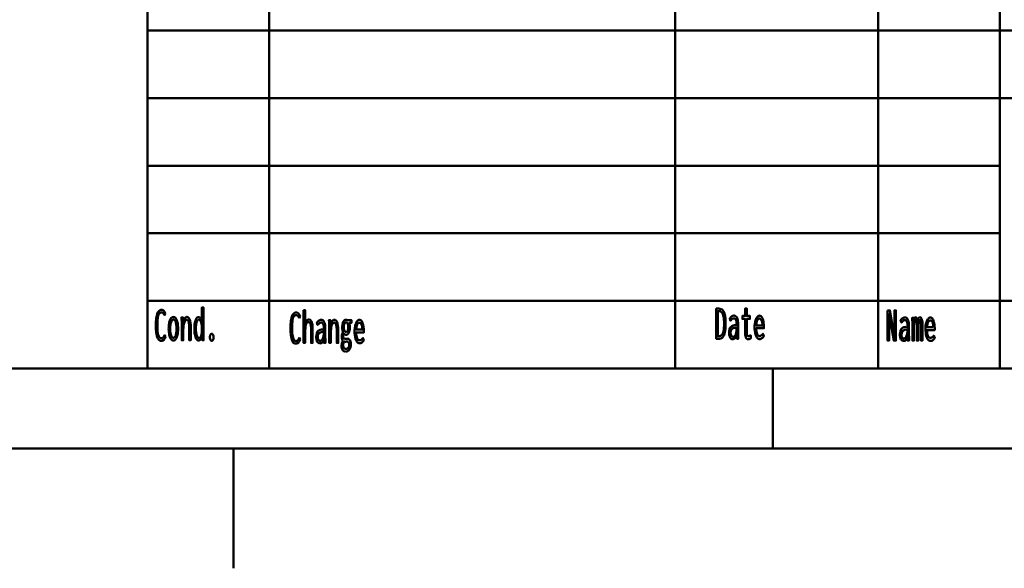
# Model space of a CAD drawing. Header units: millimetres. Extents: x 0 to 428, y 0 to 298.
# Tile 20 of 43: x 217 to 278, y 0 to 34. Entities that reach past the tile are written whole.
import ezdxf

# ---------------------------------------------------------------- set-up
doc = ezdxf.new("R2010")
doc.units = ezdxf.units.MM
doc.layers.add('am_0', color=7, linetype='Continuous', lineweight=50)
doc.layers.add('am_6', color=2, linetype='Continuous', lineweight=35)

# ---------------------------------------------------------------- blocks, each defined once
blk = doc.blocks.new('1_Drawing_frame_0_in_FDFneo120120C2225N1N4N_300Op0__1203')
at = {"layer": 'am_0'}
for p, q in [((224.62, 12.5), (224.62, 67.49)), ((277.96, 67.49), (277.96, 12.5)), ((232.24, 50.57), (232.24, 12.5)), ((257.64, 50.57), (257.64, 12.5)), ((270.34, 50.57), (270.34, 12.5)), ((224.62, 33.65), (321.14, 33.65)), ((407.5, 29.42), (224.62, 29.42)), ((224.62, 25.19), (277.96, 25.19)), ((224.62, 20.96), (277.96, 20.96)), ((224.62, 16.73), (407.5, 16.73)), ((407.5, 12.5), (20, 12.5)), ((263.75, 7.5), (263.75, 12.5)), ((412.5, 7.5), (7.5, 7.5)), ((230, 7.5), (230, 7.42105)), ((230, 7.42105), (230, 7.34211)), ((230, 7.34211), (230, 7.26316)), ((230, 7.26316), (230, 7.18421)), ((230, 7.18421), (230, 7.10526)), ((230, 7.10526), (230, 7.02632)), ((230, 7.02632), (230, 6.94737)), ((230, 6.94737), (230, 6.86842)), ((230, 6.86842), (230, 6.78947)), ((230, 6.78947), (230, 6.71053)), ((230, 6.71053), (230, 6.63158)), ((230, 6.63158), (230, 6.55263)), ((230, 6.55263), (230, 6.47368)), ((230, 6.47368), (230, 6.39474)), ((230, 6.39474), (230, 6.31579)), ((230, 6.31579), (230, 6.23684)), ((230, 6.23684), (230, 6.15789)), ((230, 6.15789), (230, 6.07895)), ((230, 6.07895), (230, 6)), ((230, 6), (230, 5.92105)), ((230, 5.92105), (230, 5.84211)), ((230, 5.84211), (230, 5.76316)), ((230, 5.76316), (230, 5.68421)), ((230, 5.68421), (230, 5.60526)), ((230, 5.60526), (230, 5.52632)), ((230, 5.52632), (230, 5.44737)), ((230, 5.44737), (230, 5.36842)), ((230, 5.36842), (230, 5.28947)), ((230, 5.28947), (230, 5.21053)), ((230, 5.21053), (230, 5.13158)), ((230, 5.13158), (230, 5.05263)), ((230, 5.05263), (230, 4.97368)), ((230, 4.97368), (230, 4.89474)), ((230, 4.89474), (230, 4.81579)), ((230, 4.81579), (230, 4.73684)), ((230, 4.73684), (230, 4.65789)), ((230, 4.65789), (230, 4.57895)), ((230, 4.57895), (230, 4.5)), ((230, 4.5), (230, 4.42105)), ((230, 4.42105), (230, 4.34211)), ((230, 4.34211), (230, 4.26316)), ((230, 4.26316), (230, 4.18421)), ((230, 4.18421), (230, 4.10526)), ((230, 4.10526), (230, 4.02632)), ((230, 4.02632), (230, 3.94737)), ((230, 3.94737), (230, 3.86842)), ((230, 3.86842), (230, 3.78947)), ((230, 3.78947), (230, 3.71053)), ((230, 3.71053), (230, 3.63158)), ((230, 3.63158), (230, 3.55263)), ((230, 3.55263), (230, 3.47368)), ((230, 3.47368), (230, 3.39474)), ((230, 3.39474), (230, 3.31579)), ((230, 3.31579), (230, 3.23684)), ((230, 3.23684), (230, 3.15789)), ((230, 3.15789), (230, 3.07895)), ((230, 3.07895), (230, 3)), ((230, 3), (230, 2.92105)), ((230, 2.92105), (230, 2.84211)), ((230, 2.84211), (230, 2.76316)), ((230, 2.76316), (230, 2.68421)), ((230, 2.68421), (230, 2.60526)), ((230, 2.60526), (230, 2.52632)), ((230, 2.52632), (230, 2.44737)), ((230, 2.44737), (230, 2.36842)), ((230, 2.36842), (230, 2.28947)), ((230, 2.28947), (230, 2.21053)), ((230, 2.21053), (230, 2.13158)), ((230, 2.13158), (230, 2.05263)), ((230, 2.05263), (230, 1.97368)), ((230, 1.97368), (230, 1.89474)), ((230, 1.89474), (230, 1.81579)), ((230, 1.81579), (230, 1.73684)), ((230, 1.73684), (230, 1.65789)), ((230, 1.65789), (230, 1.57895)), ((230, 1.57895), (230, 1.5)), ((230, 1.5), (230, 1.42105)), ((230, 1.42105), (230, 1.34211)), ((230, 1.34211), (230, 1.26316)), ((230, 1.26316), (230, 1.18421)), ((230, 1.18421), (230, 1.10526)), ((230, 1.10526), (230, 1.02632)), ((230, 1.02632), (230, 0.947368)), ((230, 0.947368), (230, 0.868421)), ((230, 0.868421), (230, 0.789474)), ((230, 0.789474), (230, 0.710526)), ((230, 0.710526), (230, 0.631579)), ((230, 0.631579), (230, 0.552632)), ((230, 0.552632), (230, 0.473684)), ((230, 0.473684), (230, 0.394737)), ((230, 0.394737), (230, 0.315789)), ((230, 0.315789), (230, 0.236842)), ((230, 0.236842), (230, 0.157895)), ((230, 0.157895), (230, 0.078947)), ((230, 0.078947), (230, 0))]:
    blk.add_line(p, q, dxfattribs=at)
at = {"layer": 'am_6', "flags": 8}
blk.add_attdef('ExcludeFromBOM', (425, 296.5), '', height=0.5, dxfattribs=at)
blk = doc.blocks.new('85_text17__1_in_FDFneo120120C2225N1N4N_300Op0__1203')
at = {"layer": 'am_0'}
for points in [[(225.476, 14.226), (225.476, 14.226), (225.413, 14.236), (225.33, 14.287), (225.33, 14.287), (225.263, 14.381), (225.226, 14.469), (225.226, 14.469), (225.196, 14.575), (225.164, 14.77), (225.164, 14.77), (225.146, 15.006), (225.143, 15.187), (225.143, 15.187), (225.147, 15.377), (225.165, 15.624), (225.165, 15.624), (225.2, 15.825), (225.232, 15.933), (225.232, 15.933), (225.271, 16.022), (225.341, 16.117), (225.341, 16.117), (225.425, 16.169), (225.488, 16.178), (225.488, 16.178), (225.549, 16.169), (225.629, 16.121), (225.629, 16.121), (225.696, 16.031), (225.734, 15.948), (225.671, 15.847), (225.671, 15.847), (225.654, 15.884), (225.627, 15.93), (225.627, 15.93), (225.6, 15.964), (225.581, 15.981), (225.581, 15.981), (225.563, 15.993), (225.536, 16.007), (225.536, 16.007), (225.511, 16.014), (225.495, 16.016), (225.495, 16.016), (225.458, 16.012), (225.408, 15.993), (225.408, 15.993), (225.366, 15.957), (225.342, 15.924), (225.342, 15.924), (225.321, 15.883), (225.294, 15.81), (225.294, 15.81), (225.273, 15.722), (225.262, 15.655), (225.262, 15.655), (225.254, 15.581), (225.244, 15.456), (225.244, 15.456), (225.239, 15.315), (225.238, 15.211), (225.238, 15.211), (225.241, 15.059), (225.253, 14.858), (225.253, 14.858), (225.276, 14.692), (225.296, 14.601), (225.296, 14.601), (225.322, 14.525), (225.372, 14.443), (225.372, 14.443), (225.433, 14.399), (225.482, 14.391), (225.482, 14.391), (225.532, 14.399), (225.598, 14.439), (225.598, 14.439), (225.651, 14.513), (225.679, 14.582), (225.737, 14.478), (225.737, 14.478), (225.702, 14.387), (225.633, 14.289), (225.633, 14.289), (225.545, 14.236), (225.476, 14.226)], [(227.826, 14.254), (227.826, 14.254), (227.791, 14.259), (227.742, 14.282), (227.742, 14.282), (227.698, 14.325), (227.672, 14.364), (227.672, 14.364), (227.649, 14.411), (227.619, 14.49), (227.619, 14.49), (227.594, 14.58), (227.581, 14.646), (227.581, 14.646), (227.571, 14.715), (227.559, 14.821), (227.559, 14.821), (227.553, 14.929), (227.552, 15.003), (227.552, 15.003), (227.553, 15.073), (227.559, 15.177), (227.559, 15.177), (227.57, 15.277), (227.581, 15.343), (227.581, 15.343), (227.593, 15.406), (227.617, 15.492), (227.617, 15.492), (227.647, 15.567), (227.67, 15.611), (227.67, 15.611), (227.695, 15.649), (227.737, 15.689), (227.737, 15.689), (227.785, 15.711), (227.82, 15.716), (227.82, 15.716), (227.846, 15.713), (227.883, 15.702), (227.883, 15.702), (227.918, 15.682), (227.941, 15.663), (227.941, 15.663), (227.962, 15.639), (227.991, 15.593), (227.991, 15.593), (228.016, 15.535), (228.03, 15.489), (228.03, 16.324), (228.124, 16.324), (228.124, 14.582), (228.124, 14.582), (228.124, 14.563), (228.124, 14.533), (228.124, 14.533), (228.124, 14.5), (228.125, 14.476), (228.125, 14.476), (228.125, 14.453), (228.125, 14.423), (228.125, 14.423), (228.126, 14.397), (228.126, 14.383), (228.128, 14.27), (228.045, 14.27), (228.03, 14.473), (228.03, 14.473), (228.013, 14.429), (227.985, 14.372), (227.985, 14.372), (227.957, 14.328), (227.938, 14.305), (227.938, 14.305), (227.917, 14.287), (227.885, 14.267), (227.885, 14.267), (227.851, 14.256), (227.826, 14.254)], [(226.24, 14.257), (226.24, 14.257), (226.205, 14.261), (226.157, 14.28), (226.157, 14.28), (226.112, 14.315), (226.085, 14.348), (226.085, 14.348), (226.059, 14.387), (226.025, 14.458), (226.025, 14.458), (225.997, 14.542), (225.981, 14.606), (225.981, 14.606), (225.968, 14.675), (225.953, 14.787), (225.953, 14.787), (225.946, 14.909), (225.944, 14.995), (225.944, 14.995), (225.946, 15.082), (225.953, 15.203), (225.953, 15.203), (225.967, 15.314), (225.98, 15.383), (225.98, 15.383), (225.996, 15.446), (226.024, 15.529), (226.024, 15.529), (226.058, 15.598), (226.083, 15.637), (226.083, 15.637), (226.111, 15.669), (226.156, 15.704), (226.156, 15.704), (226.206, 15.722), (226.241, 15.726), (226.241, 15.726), (226.276, 15.722), (226.326, 15.704), (226.326, 15.704), (226.371, 15.669), (226.398, 15.637), (226.398, 15.637), (226.424, 15.598), (226.457, 15.529), (226.457, 15.529), (226.485, 15.446), (226.5, 15.383), (226.5, 15.383), (226.513, 15.314), (226.527, 15.203), (226.527, 15.203), (226.534, 15.082), (226.536, 14.995), (226.536, 14.995), (226.534, 14.909), (226.527, 14.787), (226.527, 14.787), (226.512, 14.675), (226.499, 14.606), (226.499, 14.606), (226.484, 14.542), (226.455, 14.458), (226.455, 14.458), (226.422, 14.387), (226.396, 14.348), (226.396, 14.348), (226.368, 14.315), (226.324, 14.28), (226.324, 14.28), (226.275, 14.261), (226.24, 14.257)], [(226.236, 14.421), (226.236, 14.421), (226.26, 14.424), (226.293, 14.438), (226.293, 14.438), (226.324, 14.464), (226.343, 14.489), (226.343, 14.489), (226.361, 14.519), (226.384, 14.572), (226.384, 14.572), (226.403, 14.636), (226.414, 14.684), (226.414, 14.684), (226.423, 14.737), (226.433, 14.822), (226.433, 14.822), (226.439, 14.916), (226.44, 14.982), (226.44, 14.982), (226.439, 15.052), (226.433, 15.149), (226.433, 15.149), (226.424, 15.237), (226.415, 15.291), (226.415, 15.291), (226.404, 15.341), (226.384, 15.406), (226.384, 15.406), (226.361, 15.461), (226.344, 15.491), (226.344, 15.491), (226.325, 15.516), (226.294, 15.542), (226.294, 15.542), (226.26, 15.557), (226.236, 15.56), (226.236, 15.56), (226.213, 15.557), (226.181, 15.542), (226.181, 15.542), (226.152, 15.515), (226.133, 15.49), (226.133, 15.49), (226.117, 15.46), (226.094, 15.405), (226.094, 15.405), (226.075, 15.339), (226.065, 15.289), (226.065, 15.289), (226.056, 15.235), (226.047, 15.146), (226.047, 15.146), (226.041, 15.049), (226.04, 14.98), (226.04, 14.98), (226.041, 14.913), (226.047, 14.82), (226.047, 14.82), (226.056, 14.734), (226.065, 14.682), (226.065, 14.682), (226.075, 14.634), (226.094, 14.571), (226.094, 14.571), (226.117, 14.518), (226.133, 14.488), (226.133, 14.488), (226.152, 14.464), (226.181, 14.438), (226.181, 14.438), (226.213, 14.424), (226.236, 14.421)], [(226.766, 15.315), (226.766, 15.315), (226.766, 15.339), (226.766, 15.375), (226.766, 15.375), (226.764, 15.408), (226.763, 15.43), (226.763, 15.43), (226.762, 15.453), (226.76, 15.491), (226.76, 15.491), (226.757, 15.533), (226.755, 15.563), (226.746, 15.7), (226.837, 15.7), (226.852, 15.404), (226.852, 15.404), (226.858, 15.439), (226.87, 15.49), (226.87, 15.49), (226.886, 15.538), (226.899, 15.568), (226.899, 15.568), (226.914, 15.596), (226.938, 15.634), (226.938, 15.634), (226.964, 15.666), (226.983, 15.684), (226.983, 15.684), (227.002, 15.699), (227.032, 15.715), (227.032, 15.715), (227.062, 15.724), (227.082, 15.726), (227.082, 15.726), (227.128, 15.719), (227.187, 15.684), (227.187, 15.684), (227.236, 15.619), (227.263, 15.559), (227.263, 15.559), (227.285, 15.487), (227.309, 15.36), (227.309, 15.36), (227.322, 15.21), (227.324, 15.097), (227.324, 14.27), (227.23, 14.27), (227.23, 14.99), (227.23, 14.99), (227.23, 15.058), (227.228, 15.15), (227.228, 15.15), (227.224, 15.232), (227.22, 15.281), (227.22, 15.281), (227.214, 15.326), (227.203, 15.386), (227.203, 15.386), (227.187, 15.439), (227.174, 15.469), (227.174, 15.469), (227.158, 15.495), (227.13, 15.523), (227.13, 15.523), (227.096, 15.539), (227.069, 15.541), (227.069, 15.541), (227.041, 15.538), (227.003, 15.518), (227.003, 15.518), (226.97, 15.481), (226.95, 15.447), (226.95, 15.447), (226.933, 15.407), (226.91, 15.34), (226.91, 15.34), (226.892, 15.263), (226.882, 15.206), (226.882, 15.206), (226.875, 15.147), (226.867, 15.055), (226.867, 15.055), (226.862, 14.961), (226.861, 14.897), (226.861, 14.27), (226.766, 14.27), (226.766, 15.315)], [(227.847, 14.408), (227.847, 14.408), (227.873, 14.411), (227.908, 14.43), (227.908, 14.43), (227.938, 14.465), (227.955, 14.498), (227.955, 14.498), (227.971, 14.535), (227.99, 14.598), (227.99, 14.598), (228.005, 14.668), (228.013, 14.719), (228.013, 14.719), (228.019, 14.772), (228.025, 14.854), (228.025, 14.854), (228.028, 14.937), (228.029, 14.993), (228.029, 14.993), (228.028, 15.049), (228.024, 15.132), (228.024, 15.132), (228.017, 15.212), (228.01, 15.264), (228.01, 15.264), (228.001, 15.314), (227.984, 15.382), (227.984, 15.382), (227.962, 15.441), (227.946, 15.476), (227.946, 15.476), (227.927, 15.506), (227.895, 15.539), (227.895, 15.539), (227.858, 15.556), (227.832, 15.56), (227.832, 15.56), (227.808, 15.556), (227.775, 15.538), (227.775, 15.538), (227.745, 15.505), (227.728, 15.474), (227.728, 15.474), (227.712, 15.439), (227.691, 15.378), (227.691, 15.378), (227.675, 15.31), (227.666, 15.26), (227.666, 15.26), (227.659, 15.208), (227.651, 15.13), (227.651, 15.13), (227.646, 15.051), (227.646, 14.998), (227.646, 14.998), (227.647, 14.942), (227.651, 14.86), (227.651, 14.86), (227.66, 14.777), (227.668, 14.722), (227.668, 14.722), (227.678, 14.67), (227.697, 14.598), (227.697, 14.598), (227.719, 14.534), (227.737, 14.497), (227.737, 14.497), (227.756, 14.465), (227.787, 14.43), (227.787, 14.43), (227.822, 14.411), (227.847, 14.408)], [(228.639, 14.234), (228.639, 14.234), (228.62, 14.236), (228.595, 14.249), (228.595, 14.249), (228.573, 14.272), (228.56, 14.294), (228.56, 14.294), (228.549, 14.32), (228.538, 14.364), (228.538, 14.364), (228.531, 14.416), (228.53, 14.455), (228.53, 14.455), (228.531, 14.493), (228.538, 14.545), (228.538, 14.545), (228.549, 14.589), (228.56, 14.615), (228.56, 14.615), (228.573, 14.637), (228.595, 14.66), (228.595, 14.66), (228.62, 14.673), (228.639, 14.676), (228.639, 14.676), (228.659, 14.673), (228.684, 14.66), (228.684, 14.66), (228.707, 14.637), (228.72, 14.615), (228.72, 14.615), (228.731, 14.589), (228.742, 14.545), (228.742, 14.545), (228.749, 14.493), (228.75, 14.455), (228.75, 14.455), (228.749, 14.417), (228.742, 14.365), (228.742, 14.365), (228.731, 14.321), (228.72, 14.295), (228.72, 14.295), (228.707, 14.273), (228.684, 14.249), (228.684, 14.249), (228.659, 14.236), (228.639, 14.234)]]:
    blk.add_lwpolyline(points, dxfattribs=at)
at = {"layer": 'am_6', "flags": 8}
blk.add_attdef('ExcludeFromBOM', (233.75, 15.824), '', height=0.5, dxfattribs=at)
blk = doc.blocks.new('86_text18__1_in_FDFneo120120C2225N1N4N_300Op0__1203')
at = {"layer": 'am_0'}
for points in [[(234.391, 16.154), (234.485, 16.154), (234.485, 15.325), (234.485, 15.325), (234.501, 15.37), (234.529, 15.43), (234.529, 15.43), (234.56, 15.479), (234.584, 15.507), (234.584, 15.507), (234.608, 15.529), (234.646, 15.553), (234.646, 15.553), (234.685, 15.567), (234.712, 15.569), (234.712, 15.569), (234.797, 15.549), (234.89, 15.441), (234.89, 15.441), (234.939, 15.241), (234.949, 15.057), (234.949, 14.1), (234.855, 14.1), (234.855, 14.974), (234.855, 14.974), (234.855, 15.025), (234.853, 15.095), (234.853, 15.095), (234.849, 15.158), (234.845, 15.196), (234.845, 15.196), (234.84, 15.231), (234.828, 15.278), (234.828, 15.278), (234.812, 15.319), (234.799, 15.344), (234.799, 15.344), (234.783, 15.365), (234.755, 15.388), (234.755, 15.388), (234.72, 15.4), (234.693, 15.403), (234.693, 15.403), (234.652, 15.396), (234.599, 15.36), (234.599, 15.36), (234.557, 15.294), (234.534, 15.234), (234.534, 15.234), (234.517, 15.16), (234.497, 15.03), (234.497, 15.03), (234.487, 14.875), (234.485, 14.758), (234.485, 14.1), (234.391, 14.1), (234.391, 16.154)], [(233.906, 14.056), (233.906, 14.056), (233.843, 14.066), (233.76, 14.117), (233.76, 14.117), (233.693, 14.211), (233.656, 14.299), (233.656, 14.299), (233.626, 14.405), (233.594, 14.6), (233.594, 14.6), (233.576, 14.836), (233.573, 15.017), (233.573, 15.017), (233.577, 15.207), (233.595, 15.454), (233.595, 15.454), (233.63, 15.655), (233.662, 15.763), (233.662, 15.763), (233.701, 15.852), (233.771, 15.947), (233.771, 15.947), (233.855, 15.999), (233.918, 16.008), (233.918, 16.008), (233.979, 15.999), (234.059, 15.951), (234.059, 15.951), (234.126, 15.861), (234.164, 15.778), (234.101, 15.677), (234.101, 15.677), (234.084, 15.714), (234.057, 15.76), (234.057, 15.76), (234.03, 15.794), (234.011, 15.811), (234.011, 15.811), (233.993, 15.823), (233.966, 15.837), (233.966, 15.837), (233.941, 15.844), (233.925, 15.846), (233.925, 15.846), (233.888, 15.842), (233.838, 15.823), (233.838, 15.823), (233.796, 15.787), (233.772, 15.754), (233.772, 15.754), (233.751, 15.713), (233.724, 15.64), (233.724, 15.64), (233.703, 15.552), (233.692, 15.485), (233.692, 15.485), (233.684, 15.411), (233.674, 15.286), (233.674, 15.286), (233.669, 15.145), (233.668, 15.041), (233.668, 15.041), (233.671, 14.889), (233.683, 14.688), (233.683, 14.688), (233.706, 14.522), (233.726, 14.431), (233.726, 14.431), (233.752, 14.355), (233.802, 14.273), (233.802, 14.273), (233.863, 14.229), (233.912, 14.221), (233.912, 14.221), (233.962, 14.229), (234.028, 14.269), (234.028, 14.269), (234.081, 14.343), (234.109, 14.412), (234.167, 14.308), (234.167, 14.308), (234.132, 14.217), (234.063, 14.119), (234.063, 14.119), (233.975, 14.066), (233.906, 14.056)], [(235.413, 14.074), (235.413, 14.074), (235.387, 14.076), (235.349, 14.085), (235.349, 14.085), (235.315, 14.102), (235.293, 14.118), (235.293, 14.118), (235.273, 14.137), (235.246, 14.173), (235.246, 14.173), (235.223, 14.217), (235.21, 14.251), (235.21, 14.251), (235.199, 14.289), (235.188, 14.353), (235.188, 14.353), (235.181, 14.424), (235.18, 14.476), (235.18, 14.476), (235.185, 14.579), (235.21, 14.709), (235.21, 14.709), (235.257, 14.806), (235.301, 14.853), (235.301, 14.853), (235.35, 14.889), (235.431, 14.928), (235.431, 14.928), (235.518, 14.947), (235.579, 14.949), (235.653, 14.946), (235.653, 15.005), (235.653, 15.005), (235.653, 15.038), (235.651, 15.088), (235.651, 15.088), (235.647, 15.135), (235.644, 15.167), (235.644, 15.167), (235.639, 15.197), (235.628, 15.241), (235.628, 15.241), (235.611, 15.283), (235.597, 15.31), (235.597, 15.31), (235.58, 15.334), (235.549, 15.36), (235.549, 15.36), (235.511, 15.374), (235.481, 15.377), (235.481, 15.377), (235.457, 15.375), (235.423, 15.367), (235.423, 15.367), (235.392, 15.352), (235.373, 15.339), (235.373, 15.339), (235.354, 15.322), (235.323, 15.292), (235.323, 15.292), (235.291, 15.256), (235.268, 15.228), (235.22, 15.369), (235.22, 15.369), (235.236, 15.389), (235.259, 15.416), (235.259, 15.416), (235.279, 15.44), (235.292, 15.455), (235.292, 15.455), (235.306, 15.468), (235.329, 15.487), (235.329, 15.487), (235.355, 15.506), (235.375, 15.518), (235.375, 15.518), (235.396, 15.529), (235.428, 15.541), (235.428, 15.541), (235.463, 15.547), (235.488, 15.548), (235.488, 15.548), (235.532, 15.544), (235.589, 15.522), (235.589, 15.522), (235.636, 15.481), (235.661, 15.444), (235.661, 15.444), (235.683, 15.401), (235.708, 15.336), (235.708, 15.336), (235.725, 15.268), (235.733, 15.222), (235.733, 15.222), (235.738, 15.175), (235.743, 15.107), (235.743, 15.107), (235.746, 15.041), (235.746, 14.997), (235.746, 14.5), (235.746, 14.5), (235.747, 14.426), (235.749, 14.309), (235.749, 14.309), (235.754, 14.186), (235.758, 14.1), (235.669, 14.1), (235.669, 14.1), (235.668, 14.113), (235.668, 14.137), (235.668, 14.137), (235.667, 14.167), (235.666, 14.19), (235.662, 14.298), (235.662, 14.298), (235.647, 14.253), (235.619, 14.196), (235.619, 14.196), (235.585, 14.15), (235.558, 14.127), (235.558, 14.127), (235.53, 14.108), (235.487, 14.087), (235.487, 14.087), (235.443, 14.076), (235.413, 14.074)], [(235.996, 15.145), (235.996, 15.145), (235.996, 15.169), (235.996, 15.205), (235.996, 15.205), (235.994, 15.238), (235.993, 15.26), (235.993, 15.26), (235.992, 15.283), (235.99, 15.321), (235.99, 15.321), (235.987, 15.363), (235.985, 15.393), (235.976, 15.53), (236.067, 15.53), (236.082, 15.234), (236.082, 15.234), (236.088, 15.269), (236.1, 15.32), (236.1, 15.32), (236.116, 15.368), (236.129, 15.398), (236.129, 15.398), (236.144, 15.426), (236.168, 15.464), (236.168, 15.464), (236.194, 15.496), (236.213, 15.514), (236.213, 15.514), (236.232, 15.529), (236.262, 15.545), (236.262, 15.545), (236.292, 15.554), (236.312, 15.556), (236.312, 15.556), (236.358, 15.549), (236.417, 15.514), (236.417, 15.514), (236.466, 15.449), (236.493, 15.389), (236.493, 15.389), (236.515, 15.317), (236.539, 15.19), (236.539, 15.19), (236.552, 15.04), (236.554, 14.927), (236.554, 14.1), (236.46, 14.1), (236.46, 14.82), (236.46, 14.82), (236.46, 14.888), (236.458, 14.98), (236.458, 14.98), (236.454, 15.062), (236.45, 15.111), (236.45, 15.111), (236.444, 15.156), (236.433, 15.216), (236.433, 15.216), (236.417, 15.269), (236.404, 15.299), (236.404, 15.299), (236.388, 15.325), (236.36, 15.353), (236.36, 15.353), (236.326, 15.369), (236.299, 15.371), (236.299, 15.371), (236.271, 15.368), (236.233, 15.348), (236.233, 15.348), (236.2, 15.311), (236.18, 15.277), (236.18, 15.277), (236.163, 15.237), (236.14, 15.17), (236.14, 15.17), (236.122, 15.093), (236.112, 15.036), (236.112, 15.036), (236.105, 14.977), (236.097, 14.885), (236.097, 14.885), (236.092, 14.791), (236.091, 14.727), (236.091, 14.1), (235.996, 14.1), (235.996, 15.145)], [(237.028, 13.554), (237.028, 13.554), (237.006, 13.555), (236.973, 13.561), (236.973, 13.561), (236.941, 13.571), (236.921, 13.581), (236.921, 13.581), (236.901, 13.593), (236.873, 13.616), (236.873, 13.616), (236.847, 13.644), (236.831, 13.666), (236.831, 13.666), (236.807, 13.706), (236.781, 13.775), (236.781, 13.775), (236.767, 13.852), (236.764, 13.909), (236.764, 13.909), (236.765, 13.946), (236.77, 14), (236.77, 14), (236.779, 14.054), (236.787, 14.09), (236.787, 14.09), (236.796, 14.124), (236.812, 14.173), (236.812, 14.173), (236.829, 14.218), (236.841, 14.246), (236.841, 14.246), (236.828, 14.264), (236.811, 14.292), (236.811, 14.292), (236.798, 14.322), (236.791, 14.342), (236.791, 14.342), (236.786, 14.365), (236.78, 14.402), (236.78, 14.402), (236.777, 14.444), (236.776, 14.474), (236.776, 14.474), (236.777, 14.513), (236.78, 14.567), (236.78, 14.567), (236.787, 14.615), (236.793, 14.643), (236.793, 14.643), (236.8, 14.671), (236.815, 14.714), (236.815, 14.714), (236.835, 14.759), (236.85, 14.789), (236.85, 14.807), (236.85, 14.807), (236.843, 14.824), (236.832, 14.853), (236.832, 14.853), (236.823, 14.887), (236.818, 14.912), (236.818, 14.912), (236.813, 14.939), (236.808, 14.985), (236.808, 14.985), (236.805, 15.036), (236.805, 15.074), (236.805, 15.074), (236.806, 15.13), (236.812, 15.208), (236.812, 15.208), (236.824, 15.281), (236.835, 15.326), (236.835, 15.326), (236.848, 15.368), (236.871, 15.423), (236.871, 15.423), (236.899, 15.469), (236.92, 15.496), (236.92, 15.496), (236.943, 15.517), (236.979, 15.541), (236.979, 15.541), (237.019, 15.554), (237.047, 15.556), (237.047, 15.556), (237.056, 15.556), (237.068, 15.555), (237.068, 15.555), (237.079, 15.552), (237.085, 15.55), (237.085, 15.55), (237.091, 15.547), (237.101, 15.542), (237.101, 15.542), (237.111, 15.535), (237.118, 15.53), (237.375, 15.53), (237.375, 15.353), (237.244, 15.353), (237.244, 15.353), (237.252, 15.334), (237.262, 15.301), (237.262, 15.301), (237.27, 15.264), (237.275, 15.238), (237.275, 15.238), (237.279, 15.21), (237.283, 15.167), (237.283, 15.167), (237.285, 15.122), (237.286, 15.092), (237.286, 15.092), (237.285, 15.041), (237.279, 14.967), (237.279, 14.967), (237.267, 14.896), (237.257, 14.851), (237.257, 14.851), (237.245, 14.808), (237.222, 14.751), (237.222, 14.751), (237.195, 14.702), (237.175, 14.673), (237.175, 14.673), (237.153, 14.649), (237.117, 14.624), (237.117, 14.624), (237.078, 14.61), (237.05, 14.607), (237.05, 14.607), (237.035, 14.608), (237.013, 14.612), (237.013, 14.612), (236.993, 14.62), (236.98, 14.627), (236.98, 14.627), (236.968, 14.636), (236.949, 14.651), (236.949, 14.651), (236.931, 14.668), (236.919, 14.681), (236.919, 14.681), (236.908, 14.666), (236.893, 14.643), (236.893, 14.643), (236.881, 14.619), (236.875, 14.603), (236.875, 14.603), (236.87, 14.587), (236.864, 14.561), (236.864, 14.561), (236.861, 14.534), (236.861, 14.515), (236.861, 14.515), (236.862, 14.484), (236.87, 14.444), (236.87, 14.444), (236.885, 14.414), (236.898, 14.398), (236.898, 14.398), (236.914, 14.385), (236.942, 14.371), (236.942, 14.371), (236.974, 14.364), (236.997, 14.363), (237.067, 14.365), (237.126, 14.368), (237.126, 14.368), (237.143, 14.367), (237.167, 14.363), (237.167, 14.363), (237.192, 14.354), (237.208, 14.347), (237.208, 14.347), (237.223, 14.338), (237.244, 14.323), (237.244, 14.323), (237.263, 14.305), (237.274, 14.292), (237.274, 14.292), (237.299, 14.254), (237.327, 14.181), (237.327, 14.181), (237.341, 14.089), (237.344, 14.018), (237.344, 14.018), (237.341, 13.937), (237.323, 13.829), (237.323, 13.829), (237.289, 13.737), (237.258, 13.684), (237.258, 13.684), (237.24, 13.66), (237.21, 13.629), (237.21, 13.629), (237.177, 13.602), (237.154, 13.588), (237.154, 13.588), (237.129, 13.576), (237.092, 13.562), (237.092, 13.562), (237.054, 13.555), (237.028, 13.554)], [(237.882, 14.079), (237.882, 14.079), (237.854, 14.082), (237.812, 14.098), (237.812, 14.098), (237.77, 14.128), (237.742, 14.155), (237.742, 14.155), (237.715, 14.189), (237.678, 14.254), (237.678, 14.254), (237.645, 14.336), (237.626, 14.399), (237.626, 14.399), (237.609, 14.47), (237.591, 14.589), (237.591, 14.589), (237.581, 14.726), (237.579, 14.825), (237.579, 14.825), (237.581, 14.904), (237.59, 15.017), (237.59, 15.017), (237.606, 15.124), (237.621, 15.191), (237.621, 15.191), (237.639, 15.255), (237.67, 15.34), (237.67, 15.34), (237.706, 15.412), (237.733, 15.453), (237.733, 15.453), (237.761, 15.487), (237.805, 15.524), (237.805, 15.524), (237.852, 15.544), (237.884, 15.548), (237.884, 15.548), (237.915, 15.545), (237.96, 15.525), (237.96, 15.525), (238.001, 15.49), (238.027, 15.457), (238.027, 15.457), (238.051, 15.417), (238.083, 15.344), (238.083, 15.344), (238.11, 15.256), (238.125, 15.188), (238.125, 15.188), (238.138, 15.114), (238.152, 14.992), (238.152, 14.992), (238.159, 14.857), (238.161, 14.76), (237.682, 14.76), (237.682, 14.76), (237.684, 14.669), (237.694, 14.55), (237.694, 14.55), (237.714, 14.451), (237.733, 14.396), (237.733, 14.396), (237.756, 14.351), (237.797, 14.303), (237.797, 14.303), (237.846, 14.277), (237.884, 14.272), (237.884, 14.272), (237.913, 14.273), (237.953, 14.282), (237.953, 14.282), (237.989, 14.298), (238.01, 14.313), (238.01, 14.313), (238.03, 14.33), (238.058, 14.359), (238.058, 14.359), (238.084, 14.39), (238.101, 14.412), (238.154, 14.256), (238.154, 14.256), (238.134, 14.226), (238.102, 14.186), (238.102, 14.186), (238.065, 14.15), (238.039, 14.129), (238.039, 14.129), (238.012, 14.111), (237.966, 14.092), (237.966, 14.092), (237.917, 14.081), (237.882, 14.079)], [(235.428, 14.225), (235.428, 14.225), (235.456, 14.228), (235.496, 14.243), (235.496, 14.243), (235.531, 14.272), (235.552, 14.298), (235.552, 14.298), (235.571, 14.33), (235.596, 14.385), (235.596, 14.385), (235.617, 14.45), (235.628, 14.498), (235.628, 14.498), (235.637, 14.551), (235.647, 14.634), (235.647, 14.634), (235.652, 14.723), (235.653, 14.786), (235.653, 14.786), (235.637, 14.788), (235.616, 14.79), (235.616, 14.79), (235.6, 14.791), (235.592, 14.792), (235.592, 14.792), (235.478, 14.779), (235.355, 14.713), (235.355, 14.713), (235.289, 14.59), (235.276, 14.477), (235.276, 14.477), (235.278, 14.432), (235.286, 14.372), (235.286, 14.372), (235.302, 14.321), (235.317, 14.292), (235.317, 14.292), (235.334, 14.268), (235.365, 14.242), (235.365, 14.242), (235.401, 14.227), (235.428, 14.225)], [(237.045, 14.784), (237.045, 14.784), (237.07, 14.787), (237.103, 14.804), (237.103, 14.804), (237.13, 14.836), (237.146, 14.865), (237.146, 14.865), (237.159, 14.9), (237.173, 14.961), (237.173, 14.961), (237.18, 15.033), (237.182, 15.087), (237.182, 15.087), (237.18, 15.141), (237.173, 15.213), (237.173, 15.213), (237.159, 15.274), (237.146, 15.31), (237.146, 15.31), (237.13, 15.339), (237.103, 15.372), (237.103, 15.372), (237.071, 15.389), (237.047, 15.392), (237.047, 15.392), (237.03, 15.391), (237.007, 15.383), (237.007, 15.383), (236.986, 15.368), (236.972, 15.355), (236.972, 15.355), (236.96, 15.339), (236.943, 15.31), (236.943, 15.31), (236.929, 15.275), (236.921, 15.249), (236.921, 15.249), (236.914, 15.22), (236.907, 15.173), (236.907, 15.173), (236.903, 15.122), (236.902, 15.085), (236.902, 15.085), (236.903, 15.049), (236.907, 14.999), (236.907, 14.999), (236.914, 14.953), (236.92, 14.925), (236.92, 14.925), (236.928, 14.899), (236.942, 14.865), (236.942, 14.865), (236.958, 14.836), (236.97, 14.82), (236.97, 14.82), (236.984, 14.807), (237.005, 14.793), (237.005, 14.793), (237.029, 14.785), (237.045, 14.784)], [(238.07, 14.94), (238.07, 14.94), (238.068, 14.989), (238.062, 15.058), (238.062, 15.058), (238.052, 15.122), (238.043, 15.162), (238.043, 15.162), (238.033, 15.199), (238.014, 15.247), (238.014, 15.247), (237.993, 15.288), (237.977, 15.311), (237.977, 15.311), (237.96, 15.33), (237.932, 15.35), (237.932, 15.35), (237.903, 15.361), (237.882, 15.364), (237.882, 15.364), (237.861, 15.361), (237.831, 15.35), (237.831, 15.35), (237.803, 15.33), (237.785, 15.311), (237.785, 15.311), (237.768, 15.288), (237.746, 15.247), (237.746, 15.247), (237.726, 15.199), (237.715, 15.162), (237.715, 15.162), (237.705, 15.122), (237.694, 15.058), (237.694, 15.058), (237.686, 14.989), (237.683, 14.94), (238.07, 14.94)], [(237.037, 13.723), (237.037, 13.723), (237.058, 13.724), (237.086, 13.728), (237.086, 13.728), (237.112, 13.736), (237.128, 13.743), (237.128, 13.743), (237.142, 13.752), (237.163, 13.767), (237.163, 13.767), (237.18, 13.785), (237.191, 13.798), (237.191, 13.798), (237.2, 13.812), (237.212, 13.835), (237.212, 13.835), (237.223, 13.861), (237.228, 13.879), (237.228, 13.879), (237.233, 13.898), (237.238, 13.928), (237.238, 13.928), (237.241, 13.961), (237.242, 13.983), (237.242, 13.983), (237.241, 14.01), (237.237, 14.046), (237.237, 14.046), (237.23, 14.078), (237.223, 14.097), (237.223, 14.097), (237.215, 14.115), (237.202, 14.137), (237.202, 14.137), (237.186, 14.155), (237.175, 14.164), (237.175, 14.164), (237.163, 14.172), (237.145, 14.18), (237.145, 14.18), (237.125, 14.185), (237.112, 14.186), (237.112, 14.186), (237.105, 14.186), (237.095, 14.185), (237.095, 14.185), (237.084, 14.185), (237.078, 14.184), (237.078, 14.184), (237.071, 14.184), (237.063, 14.183), (237.063, 14.183), (237.054, 14.182), (237.049, 14.182), (237.049, 14.182), (237.038, 14.18), (237.024, 14.179), (237.024, 14.179), (237.011, 14.178), (237.004, 14.178), (237.004, 14.178), (236.993, 14.178), (236.975, 14.181), (236.975, 14.181), (236.954, 14.185), (236.939, 14.19), (236.939, 14.19), (236.926, 14.174), (236.908, 14.145), (236.908, 14.145), (236.894, 14.112), (236.886, 14.088), (236.886, 14.088), (236.879, 14.062), (236.872, 14.021), (236.872, 14.021), (236.868, 13.978), (236.867, 13.949), (236.867, 13.949), (236.869, 13.899), (236.88, 13.837), (236.88, 13.837), (236.9, 13.791), (236.919, 13.769), (236.919, 13.769), (236.94, 13.753), (236.974, 13.735), (236.974, 13.735), (237.011, 13.725), (237.037, 13.723)]]:
    blk.add_lwpolyline(points, dxfattribs=at)
at = {"layer": 'am_6', "flags": 8}
blk.add_attdef('ExcludeFromBOM', (243.161, 15.654), '', height=0.5, dxfattribs=at)
blk = doc.blocks.new('87_text19__1_in_FDFneo120120C2225N1N4N_300Op0__1203')
at = {"layer": 'am_0'}
for points in [[(260.207, 16.245), (260.371, 16.245), (260.371, 16.245), (260.427, 16.241), (260.503, 16.223), (260.503, 16.223), (260.57, 16.188), (260.609, 16.155), (260.609, 16.155), (260.644, 16.115), (260.69, 16.037), (260.69, 16.037), (260.727, 15.939), (260.747, 15.861), (260.747, 15.861), (260.764, 15.774), (260.782, 15.623), (260.782, 15.623), (260.791, 15.446), (260.793, 15.314), (260.793, 15.314), (260.791, 15.184), (260.782, 15.009), (260.782, 15.009), (260.766, 14.856), (260.75, 14.768), (260.75, 14.768), (260.731, 14.688), (260.694, 14.586), (260.694, 14.586), (260.649, 14.504), (260.613, 14.459), (260.613, 14.459), (260.572, 14.424), (260.502, 14.385), (260.502, 14.385), (260.421, 14.364), (260.36, 14.36), (260.207, 14.36), (260.207, 16.245)], [(260.367, 14.521), (260.367, 14.521), (260.411, 14.524), (260.472, 14.538), (260.472, 14.538), (260.524, 14.564), (260.554, 14.589), (260.554, 14.589), (260.58, 14.62), (260.615, 14.683), (260.615, 14.683), (260.644, 14.764), (260.659, 14.829), (260.659, 14.829), (260.672, 14.903), (260.686, 15.036), (260.686, 15.036), (260.693, 15.195), (260.694, 15.314), (260.694, 15.314), (260.693, 15.422), (260.686, 15.567), (260.686, 15.567), (260.673, 15.692), (260.661, 15.763), (260.661, 15.763), (260.646, 15.827), (260.618, 15.909), (260.618, 15.909), (260.584, 15.974), (260.558, 16.008), (260.558, 16.008), (260.529, 16.035), (260.479, 16.065), (260.479, 16.065), (260.422, 16.081), (260.38, 16.084), (260.303, 16.084), (260.303, 14.521), (260.367, 14.521)], [(262.198, 14.331), (262.198, 14.331), (262.176, 14.333), (262.145, 14.344), (262.145, 14.344), (262.117, 14.363), (262.1, 14.38), (262.1, 14.38), (262.085, 14.401), (262.065, 14.438), (262.065, 14.438), (262.049, 14.482), (262.04, 14.515), (262.04, 14.515), (262.033, 14.551), (262.025, 14.608), (262.025, 14.608), (262.021, 14.67), (262.02, 14.714), (262.02, 15.608), (261.841, 15.608), (261.841, 15.79), (262.02, 15.79), (262.02, 16.261), (262.114, 16.261), (262.114, 15.79), (262.316, 15.79), (262.316, 15.608), (262.114, 15.608), (262.114, 14.779), (262.114, 14.779), (262.114, 14.746), (262.116, 14.701), (262.116, 14.701), (262.12, 14.662), (262.123, 14.639), (262.123, 14.639), (262.128, 14.619), (262.137, 14.592), (262.137, 14.592), (262.15, 14.57), (262.16, 14.558), (262.16, 14.558), (262.172, 14.547), (262.193, 14.536), (262.193, 14.536), (262.219, 14.53), (262.238, 14.529), (262.238, 14.529), (262.253, 14.531), (262.283, 14.539), (262.283, 14.539), (262.325, 14.556), (262.358, 14.571), (262.371, 14.576), (262.371, 14.381), (262.371, 14.381), (262.352, 14.373), (262.325, 14.362), (262.325, 14.362), (262.299, 14.352), (262.282, 14.346), (262.282, 14.346), (262.265, 14.341), (262.24, 14.335), (262.24, 14.335), (262.215, 14.332), (262.198, 14.331)], [(261.243, 14.334), (261.243, 14.334), (261.217, 14.336), (261.179, 14.345), (261.179, 14.345), (261.145, 14.362), (261.123, 14.378), (261.123, 14.378), (261.103, 14.397), (261.076, 14.433), (261.076, 14.433), (261.053, 14.477), (261.04, 14.511), (261.04, 14.511), (261.029, 14.549), (261.018, 14.613), (261.018, 14.613), (261.011, 14.684), (261.01, 14.736), (261.01, 14.736), (261.015, 14.839), (261.04, 14.969), (261.04, 14.969), (261.087, 15.066), (261.131, 15.113), (261.131, 15.113), (261.18, 15.149), (261.261, 15.188), (261.261, 15.188), (261.348, 15.207), (261.409, 15.209), (261.483, 15.206), (261.483, 15.265), (261.483, 15.265), (261.483, 15.298), (261.481, 15.348), (261.481, 15.348), (261.477, 15.395), (261.474, 15.427), (261.474, 15.427), (261.469, 15.457), (261.458, 15.501), (261.458, 15.501), (261.441, 15.543), (261.427, 15.57), (261.427, 15.57), (261.41, 15.594), (261.379, 15.62), (261.379, 15.62), (261.341, 15.634), (261.311, 15.637), (261.311, 15.637), (261.287, 15.635), (261.253, 15.627), (261.253, 15.627), (261.222, 15.612), (261.203, 15.599), (261.203, 15.599), (261.184, 15.582), (261.153, 15.552), (261.153, 15.552), (261.121, 15.516), (261.099, 15.488), (261.05, 15.629), (261.05, 15.629), (261.066, 15.649), (261.089, 15.676), (261.089, 15.676), (261.109, 15.7), (261.122, 15.715), (261.122, 15.715), (261.136, 15.728), (261.159, 15.747), (261.159, 15.747), (261.185, 15.766), (261.205, 15.778), (261.205, 15.778), (261.226, 15.789), (261.258, 15.801), (261.258, 15.801), (261.293, 15.807), (261.318, 15.808), (261.318, 15.808), (261.362, 15.804), (261.419, 15.782), (261.419, 15.782), (261.466, 15.741), (261.491, 15.704), (261.491, 15.704), (261.513, 15.661), (261.538, 15.596), (261.538, 15.596), (261.555, 15.528), (261.563, 15.482), (261.563, 15.482), (261.568, 15.435), (261.573, 15.367), (261.573, 15.367), (261.576, 15.301), (261.576, 15.257), (261.576, 14.76), (261.576, 14.76), (261.577, 14.686), (261.579, 14.569), (261.579, 14.569), (261.584, 14.446), (261.588, 14.36), (261.499, 14.36), (261.499, 14.36), (261.498, 14.373), (261.498, 14.397), (261.498, 14.397), (261.497, 14.427), (261.496, 14.45), (261.492, 14.558), (261.492, 14.558), (261.477, 14.513), (261.449, 14.456), (261.449, 14.456), (261.415, 14.41), (261.388, 14.387), (261.388, 14.387), (261.36, 14.368), (261.317, 14.347), (261.317, 14.347), (261.273, 14.336), (261.243, 14.334)], [(262.912, 14.339), (262.912, 14.339), (262.884, 14.342), (262.842, 14.358), (262.842, 14.358), (262.8, 14.388), (262.772, 14.415), (262.772, 14.415), (262.745, 14.449), (262.708, 14.514), (262.708, 14.514), (262.675, 14.596), (262.656, 14.659), (262.656, 14.659), (262.639, 14.73), (262.621, 14.849), (262.621, 14.849), (262.611, 14.986), (262.609, 15.085), (262.609, 15.085), (262.611, 15.164), (262.62, 15.277), (262.62, 15.277), (262.636, 15.384), (262.651, 15.451), (262.651, 15.451), (262.669, 15.515), (262.7, 15.6), (262.7, 15.6), (262.736, 15.672), (262.763, 15.713), (262.763, 15.713), (262.791, 15.747), (262.835, 15.784), (262.835, 15.784), (262.882, 15.804), (262.914, 15.808), (262.914, 15.808), (262.945, 15.805), (262.99, 15.785), (262.99, 15.785), (263.031, 15.75), (263.057, 15.717), (263.057, 15.717), (263.081, 15.677), (263.113, 15.604), (263.113, 15.604), (263.14, 15.516), (263.155, 15.448), (263.155, 15.448), (263.168, 15.374), (263.182, 15.252), (263.182, 15.252), (263.189, 15.117), (263.191, 15.02), (262.712, 15.02), (262.712, 15.02), (262.714, 14.929), (262.724, 14.81), (262.724, 14.81), (262.744, 14.711), (262.763, 14.656), (262.763, 14.656), (262.786, 14.611), (262.827, 14.563), (262.827, 14.563), (262.876, 14.537), (262.914, 14.532), (262.914, 14.532), (262.943, 14.533), (262.983, 14.542), (262.983, 14.542), (263.019, 14.558), (263.04, 14.573), (263.04, 14.573), (263.06, 14.59), (263.088, 14.619), (263.088, 14.619), (263.114, 14.65), (263.131, 14.672), (263.184, 14.516), (263.184, 14.516), (263.164, 14.486), (263.132, 14.446), (263.132, 14.446), (263.095, 14.41), (263.069, 14.389), (263.069, 14.389), (263.042, 14.371), (262.996, 14.352), (262.996, 14.352), (262.947, 14.341), (262.912, 14.339)], [(263.1, 15.2), (263.1, 15.2), (263.098, 15.249), (263.092, 15.318), (263.092, 15.318), (263.082, 15.382), (263.073, 15.422), (263.073, 15.422), (263.063, 15.459), (263.044, 15.507), (263.044, 15.507), (263.023, 15.548), (263.007, 15.571), (263.007, 15.571), (262.99, 15.59), (262.962, 15.61), (262.962, 15.61), (262.933, 15.621), (262.912, 15.624), (262.912, 15.624), (262.891, 15.621), (262.861, 15.61), (262.861, 15.61), (262.833, 15.59), (262.815, 15.571), (262.815, 15.571), (262.798, 15.548), (262.776, 15.507), (262.776, 15.507), (262.756, 15.459), (262.745, 15.422), (262.745, 15.422), (262.735, 15.382), (262.724, 15.318), (262.724, 15.318), (262.716, 15.249), (262.713, 15.2), (263.1, 15.2)], [(261.258, 14.485), (261.258, 14.485), (261.286, 14.488), (261.326, 14.503), (261.326, 14.503), (261.361, 14.532), (261.382, 14.558), (261.382, 14.558), (261.401, 14.59), (261.426, 14.645), (261.426, 14.645), (261.447, 14.71), (261.458, 14.758), (261.458, 14.758), (261.467, 14.811), (261.477, 14.894), (261.477, 14.894), (261.482, 14.983), (261.483, 15.046), (261.483, 15.046), (261.467, 15.048), (261.446, 15.05), (261.446, 15.05), (261.43, 15.051), (261.422, 15.052), (261.422, 15.052), (261.308, 15.039), (261.185, 14.973), (261.185, 14.973), (261.119, 14.85), (261.106, 14.737), (261.106, 14.737), (261.108, 14.692), (261.116, 14.632), (261.116, 14.632), (261.132, 14.581), (261.147, 14.552), (261.147, 14.552), (261.164, 14.528), (261.195, 14.502), (261.195, 14.502), (261.231, 14.487), (261.258, 14.485)]]:
    blk.add_lwpolyline(points, dxfattribs=at)
at = {"layer": 'am_6', "flags": 8}
blk.add_attdef('ExcludeFromBOM', (268.191, 15.761), '', height=0.5, dxfattribs=at)
blk = doc.blocks.new('88_text20__1_in_FDFneo120120C2225N1N4N_300Op0__1203')
at = {"layer": 'am_0'}
for points in [[(270.929, 16.135), (271.076, 16.135), (271.293, 14.825), (271.354, 14.463), (271.354, 16.135), (271.451, 16.135), (271.451, 14.25), (271.313, 14.25), (271.026, 15.893), (271.026, 14.25), (270.929, 14.25), (270.929, 16.135)], [(271.933, 14.224), (271.933, 14.224), (271.907, 14.226), (271.869, 14.235), (271.869, 14.235), (271.835, 14.252), (271.813, 14.268), (271.813, 14.268), (271.793, 14.287), (271.766, 14.323), (271.766, 14.323), (271.743, 14.367), (271.73, 14.401), (271.73, 14.401), (271.719, 14.439), (271.708, 14.503), (271.708, 14.503), (271.701, 14.574), (271.7, 14.626), (271.7, 14.626), (271.705, 14.729), (271.73, 14.859), (271.73, 14.859), (271.777, 14.956), (271.821, 15.003), (271.821, 15.003), (271.87, 15.039), (271.951, 15.078), (271.951, 15.078), (272.038, 15.097), (272.099, 15.099), (272.173, 15.096), (272.173, 15.155), (272.173, 15.155), (272.173, 15.188), (272.171, 15.238), (272.171, 15.238), (272.167, 15.285), (272.164, 15.317), (272.164, 15.317), (272.159, 15.347), (272.148, 15.391), (272.148, 15.391), (272.131, 15.433), (272.117, 15.46), (272.117, 15.46), (272.1, 15.484), (272.069, 15.51), (272.069, 15.51), (272.031, 15.524), (272.001, 15.527), (272.001, 15.527), (271.977, 15.525), (271.943, 15.517), (271.943, 15.517), (271.912, 15.502), (271.893, 15.489), (271.893, 15.489), (271.874, 15.472), (271.843, 15.442), (271.843, 15.442), (271.811, 15.406), (271.788, 15.378), (271.74, 15.519), (271.74, 15.519), (271.756, 15.539), (271.779, 15.566), (271.779, 15.566), (271.799, 15.59), (271.812, 15.605), (271.812, 15.605), (271.826, 15.618), (271.849, 15.637), (271.849, 15.637), (271.875, 15.656), (271.895, 15.668), (271.895, 15.668), (271.916, 15.679), (271.948, 15.691), (271.948, 15.691), (271.983, 15.697), (272.008, 15.698), (272.008, 15.698), (272.052, 15.694), (272.109, 15.672), (272.109, 15.672), (272.156, 15.631), (272.181, 15.594), (272.181, 15.594), (272.203, 15.551), (272.228, 15.486), (272.228, 15.486), (272.245, 15.418), (272.253, 15.372), (272.253, 15.372), (272.258, 15.325), (272.263, 15.257), (272.263, 15.257), (272.266, 15.191), (272.266, 15.147), (272.266, 14.65), (272.266, 14.65), (272.267, 14.576), (272.269, 14.459), (272.269, 14.459), (272.274, 14.336), (272.278, 14.25), (272.189, 14.25), (272.189, 14.25), (272.188, 14.263), (272.188, 14.287), (272.188, 14.287), (272.187, 14.317), (272.186, 14.34), (272.182, 14.448), (272.182, 14.448), (272.167, 14.403), (272.139, 14.346), (272.139, 14.346), (272.105, 14.3), (272.078, 14.277), (272.078, 14.277), (272.05, 14.258), (272.007, 14.237), (272.007, 14.237), (271.963, 14.226), (271.933, 14.224)], [(272.478, 15.329), (272.478, 15.329), (272.478, 15.36), (272.477, 15.409), (272.477, 15.409), (272.477, 15.461), (272.476, 15.497), (272.476, 15.497), (272.475, 15.534), (272.473, 15.589), (272.473, 15.589), (272.471, 15.644), (272.47, 15.68), (272.56, 15.68), (272.568, 15.508), (272.568, 15.508), (272.575, 15.548), (272.588, 15.598), (272.588, 15.598), (272.602, 15.638), (272.613, 15.659), (272.613, 15.659), (272.624, 15.676), (272.644, 15.694), (272.644, 15.694), (272.667, 15.704), (272.683, 15.706), (272.683, 15.706), (272.721, 15.695), (272.763, 15.635), (272.763, 15.635), (272.789, 15.525), (272.798, 15.423), (272.798, 15.423), (272.803, 15.466), (272.812, 15.523), (272.812, 15.523), (272.824, 15.571), (272.833, 15.597), (272.833, 15.597), (272.842, 15.621), (272.857, 15.649), (272.857, 15.649), (272.874, 15.671), (272.886, 15.681), (272.886, 15.681), (272.898, 15.689), (272.918, 15.698), (272.918, 15.698), (272.94, 15.703), (272.955, 15.703), (272.955, 15.703), (273.011, 15.683), (273.071, 15.577), (273.071, 15.577), (273.104, 15.379), (273.11, 15.196), (273.11, 14.25), (273.014, 14.25), (273.014, 15.173), (273.014, 15.173), (273.013, 15.24), (273.008, 15.329), (273.008, 15.329), (273, 15.403), (272.992, 15.443), (272.992, 15.443), (272.983, 15.477), (272.967, 15.514), (272.967, 15.514), (272.948, 15.533), (272.934, 15.537), (272.934, 15.537), (272.925, 15.535), (272.912, 15.527), (272.912, 15.527), (272.899, 15.51), (272.891, 15.495), (272.891, 15.495), (272.883, 15.477), (272.872, 15.444), (272.872, 15.444), (272.863, 15.403), (272.857, 15.372), (272.857, 15.372), (272.853, 15.338), (272.848, 15.281), (272.848, 15.281), (272.845, 15.218), (272.845, 15.173), (272.845, 14.25), (272.748, 14.25), (272.748, 15.173), (272.748, 15.173), (272.748, 15.218), (272.745, 15.281), (272.745, 15.281), (272.74, 15.338), (272.736, 15.372), (272.736, 15.372), (272.73, 15.403), (272.721, 15.444), (272.721, 15.444), (272.71, 15.477), (272.703, 15.495), (272.703, 15.495), (272.694, 15.51), (272.681, 15.527), (272.681, 15.527), (272.668, 15.535), (272.659, 15.537), (272.659, 15.537), (272.649, 15.535), (272.636, 15.527), (272.636, 15.527), (272.624, 15.511), (272.616, 15.496), (272.616, 15.496), (272.608, 15.478), (272.598, 15.445), (272.598, 15.445), (272.59, 15.404), (272.585, 15.373), (272.585, 15.373), (272.58, 15.338), (272.576, 15.281), (272.576, 15.281), (272.573, 15.218), (272.573, 15.173), (272.573, 14.25), (272.478, 14.25), (272.478, 15.329)], [(273.602, 14.229), (273.602, 14.229), (273.574, 14.232), (273.532, 14.248), (273.532, 14.248), (273.49, 14.278), (273.462, 14.305), (273.462, 14.305), (273.435, 14.339), (273.398, 14.404), (273.398, 14.404), (273.365, 14.486), (273.346, 14.549), (273.346, 14.549), (273.329, 14.62), (273.311, 14.739), (273.311, 14.739), (273.301, 14.876), (273.299, 14.975), (273.299, 14.975), (273.301, 15.054), (273.31, 15.167), (273.31, 15.167), (273.326, 15.274), (273.341, 15.341), (273.341, 15.341), (273.359, 15.405), (273.39, 15.49), (273.39, 15.49), (273.426, 15.562), (273.453, 15.603), (273.453, 15.603), (273.481, 15.637), (273.525, 15.674), (273.525, 15.674), (273.572, 15.694), (273.604, 15.698), (273.604, 15.698), (273.635, 15.695), (273.68, 15.675), (273.68, 15.675), (273.721, 15.64), (273.747, 15.607), (273.747, 15.607), (273.771, 15.567), (273.803, 15.494), (273.803, 15.494), (273.83, 15.406), (273.845, 15.338), (273.845, 15.338), (273.858, 15.264), (273.872, 15.142), (273.872, 15.142), (273.879, 15.007), (273.881, 14.91), (273.402, 14.91), (273.402, 14.91), (273.404, 14.819), (273.414, 14.7), (273.414, 14.7), (273.434, 14.601), (273.453, 14.546), (273.453, 14.546), (273.476, 14.501), (273.517, 14.453), (273.517, 14.453), (273.566, 14.427), (273.604, 14.422), (273.604, 14.422), (273.633, 14.423), (273.673, 14.432), (273.673, 14.432), (273.709, 14.448), (273.73, 14.463), (273.73, 14.463), (273.75, 14.48), (273.778, 14.509), (273.778, 14.509), (273.804, 14.54), (273.821, 14.562), (273.874, 14.406), (273.874, 14.406), (273.854, 14.376), (273.822, 14.336), (273.822, 14.336), (273.785, 14.3), (273.759, 14.279), (273.759, 14.279), (273.732, 14.261), (273.686, 14.242), (273.686, 14.242), (273.637, 14.231), (273.602, 14.229)], [(273.79, 15.09), (273.79, 15.09), (273.788, 15.139), (273.782, 15.208), (273.782, 15.208), (273.772, 15.272), (273.763, 15.312), (273.763, 15.312), (273.753, 15.349), (273.734, 15.397), (273.734, 15.397), (273.713, 15.438), (273.697, 15.461), (273.697, 15.461), (273.68, 15.48), (273.652, 15.5), (273.652, 15.5), (273.623, 15.511), (273.602, 15.514), (273.602, 15.514), (273.581, 15.511), (273.551, 15.5), (273.551, 15.5), (273.523, 15.48), (273.505, 15.461), (273.505, 15.461), (273.488, 15.438), (273.466, 15.397), (273.466, 15.397), (273.446, 15.349), (273.435, 15.312), (273.435, 15.312), (273.425, 15.272), (273.414, 15.208), (273.414, 15.208), (273.406, 15.139), (273.403, 15.09), (273.79, 15.09)], [(271.948, 14.375), (271.948, 14.375), (271.976, 14.378), (272.016, 14.393), (272.016, 14.393), (272.051, 14.422), (272.072, 14.448), (272.072, 14.448), (272.091, 14.48), (272.116, 14.535), (272.116, 14.535), (272.137, 14.6), (272.148, 14.648), (272.148, 14.648), (272.157, 14.701), (272.167, 14.784), (272.167, 14.784), (272.172, 14.873), (272.173, 14.936), (272.173, 14.936), (272.157, 14.938), (272.136, 14.94), (272.136, 14.94), (272.12, 14.941), (272.112, 14.942), (272.112, 14.942), (271.998, 14.929), (271.875, 14.863), (271.875, 14.863), (271.809, 14.74), (271.796, 14.627), (271.796, 14.627), (271.798, 14.582), (271.806, 14.522), (271.806, 14.522), (271.822, 14.471), (271.837, 14.442), (271.837, 14.442), (271.854, 14.418), (271.885, 14.392), (271.885, 14.392), (271.921, 14.377), (271.948, 14.375)]]:
    blk.add_lwpolyline(points, dxfattribs=at)
at = {"layer": 'am_6', "flags": 8}
blk.add_attdef('ExcludeFromBOM', (278.881, 15.635), '', height=0.5, dxfattribs=at)

msp = doc.modelspace()

# ---------------------------------------------------------------- block references
for name in ['1_Drawing_frame_0_in_FDFneo120120C2225N1N4N_300Op0__1203', '85_text17__1_in_FDFneo120120C2225N1N4N_300Op0__1203', '86_text18__1_in_FDFneo120120C2225N1N4N_300Op0__1203', '87_text19__1_in_FDFneo120120C2225N1N4N_300Op0__1203', '88_text20__1_in_FDFneo120120C2225N1N4N_300Op0__1203']:
    msp.add_blockref(name, (0, 0))

doc.saveas('drawing.dxf')
